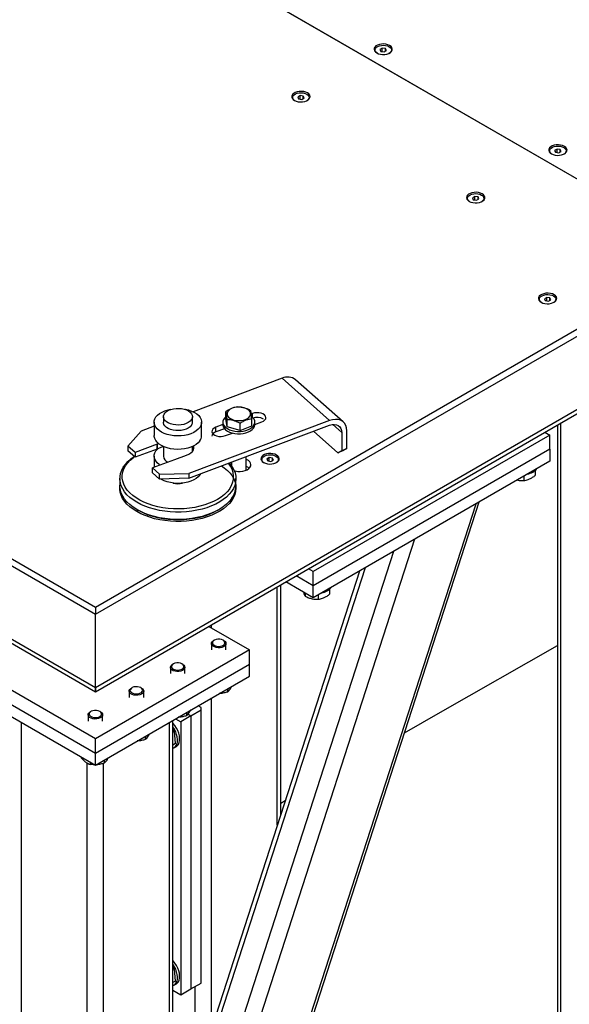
# Model space of a CAD drawing. Header units: millimetres. Extents: x 0 to 844, y 0 to 663.
# Tile 51 of 87: x 675 to 690, y 188 to 216. Entities that reach past the tile are written whole.
import ezdxf

# ---------------------------------------------------------------- set-up
doc = ezdxf.new("R2010")
doc.units = ezdxf.units.MM
doc.layers.add('TRAIT-FORT', color=4, linetype='Continuous', lineweight=25)

msp = doc.modelspace()

# ---------------------------------------------------------------- linework, layer by layer
at = {"layer": 'TRAIT-FORT', "color": 4, "linetype": 'Continuous', "lineweight": 25}
for p, q in [((636.9686, 222.7332), (677.4151, 199.3839)), ((636.9686, 222.5372), (677.4151, 199.1879)), ((694.2414, 209.0975), (674.0182, 220.7722)), ((694.2442, 209.0992), (674.021, 220.7738)), ((677.4151, 197.1629), (637.8171, 220.0223)), ((637.9497, 219.8375), (677.4151, 197.0546)), ((685.3108, 214.7627), (685.2455, 214.7249)), ((685.2455, 214.7249), (685.2694, 214.6734)), ((685.2694, 214.6734), (685.3586, 214.6596)), ((685.4, 214.7489), (685.3108, 214.7627)), ((685.3108, 214.667), (685.3108, 214.7627)), ((685.3586, 214.6596), (685.4239, 214.6973)), ((685.4239, 214.6973), (685.4, 214.7489)), ((685.4, 214.6835), (685.4, 214.7489)), ((683.048, 213.4564), (682.9827, 213.4187)), ((683.1373, 213.4426), (683.048, 213.4564)), ((683.048, 213.3608), (683.048, 213.4564)), ((683.1612, 213.3911), (683.1373, 213.4426)), ((683.1373, 213.3773), (683.1373, 213.4426)), ((682.9827, 213.4187), (683.0066, 213.3672)), ((683.0066, 213.3672), (683.0959, 213.3534)), ((683.0959, 213.3534), (683.1612, 213.3911)), ((690.1191, 211.9869), (690.0538, 211.9492)), ((690.0538, 211.9492), (690.0777, 211.8977)), ((690.0777, 211.8977), (690.1669, 211.8838)), ((690.2083, 211.9731), (690.1191, 211.9869)), ((690.1191, 211.8912), (690.1191, 211.9869)), ((690.1669, 211.8838), (690.2323, 211.9216)), ((690.2323, 211.9216), (690.2083, 211.9731)), ((690.2083, 211.9078), (690.2083, 211.9731)), ((687.8564, 210.6806), (687.7911, 210.6429)), ((687.7911, 210.6429), (687.815, 210.5914)), ((687.815, 210.5914), (687.9042, 210.5776)), ((687.9456, 210.6668), (687.8564, 210.6806)), ((687.8564, 210.585), (687.8564, 210.6806)), ((687.9042, 210.5776), (687.9695, 210.6153)), ((687.9695, 210.6153), (687.9456, 210.6668)), ((687.9456, 210.6015), (687.9456, 210.6668)), ((677.4151, 199.3839), (694.2414, 209.0975)), ((677.4151, 199.1879), (694.2414, 208.9016)), ((689.8363, 207.9048), (689.771, 207.8671)), ((689.771, 207.8671), (689.7949, 207.8156)), ((689.7949, 207.8156), (689.8841, 207.8018)), ((689.9255, 207.891), (689.8363, 207.9048)), ((689.8363, 207.8092), (689.8363, 207.9048)), ((689.8841, 207.8018), (689.9494, 207.8395)), ((689.9494, 207.8395), (689.9255, 207.891)), ((689.9255, 207.8257), (689.9255, 207.891)), ((693.3957, 206.3883), (677.4151, 197.1629)), ((677.4151, 197.0546), (693.2631, 206.2035)), ((682.5542, 205.6794), (680.1044, 204.7604)), ((683.862, 204.5177), (682.5542, 205.6794)), ((684.2339, 204.4791), (682.9261, 205.6408)), ((679.2872, 204.6228), (679.2872, 204.4707)), ((683.862, 204.5177), (679.9821, 203.0621)), ((680.0856, 204.4707), (680.0856, 204.6228)), ((681.0085, 204.5688), (681.0085, 204.7646)), ((681.0405, 204.3429), (681.0085, 204.5688)), ((681.0405, 204.3429), (681.0405, 204.5387)), ((681.7357, 204.7114), (681.7033, 204.6993)), ((681.7182, 204.3749), (681.7182, 204.5707)), ((681.7357, 204.6072), (681.7357, 204.7114)), ((679.0333, 204.3585), (678.6743, 204.2239)), ((679.0333, 204.4707), (679.0333, 204.1012)), ((679.9821, 202.9315), (683.862, 204.387)), ((680.3395, 204.1012), (680.3395, 204.4707)), ((680.9234, 204.4067), (680.7295, 204.3339)), ((680.7295, 204.2033), (680.7295, 204.3339)), ((680.9695, 204.2933), (680.7295, 204.2033)), ((680.9234, 204.4718), (680.9234, 204.4065)), ((681.3954, 204.2459), (681.0405, 204.3429)), ((681.3954, 204.2459), (681.3954, 204.4418)), ((681.3954, 204.2459), (681.7182, 204.3749)), ((681.8034, 204.4063), (681.9973, 204.4791)), ((681.8034, 204.4065), (681.8034, 204.4718)), ((684.1974, 204.1863), (683.9474, 204.4083)), ((684.3315, 203.7467), (684.3315, 204.2366)), ((690.1341, 204.3972), (690.1341, 180.2589)), ((690.2279, 180.1282), (690.2279, 204.4513)), ((678.6743, 204.2239), (678.3113, 203.8123)), ((680.9911, 204.1016), (681.1849, 204.1743)), ((681.1634, 204.1803), (681.1634, 204.1662)), ((689.9167, 204.1186), (683.4114, 200.3631)), ((684.0884, 203.6298), (683.4218, 204.2219)), ((684.1974, 204.1863), (684.1974, 203.6963)), ((689.7842, 204.1951), (689.9167, 204.1186)), ((689.9167, 203.7267), (689.9167, 204.1186)), ((678.5075, 203.638), (678.3113, 203.8123)), ((678.3113, 203.8123), (678.3113, 203.6817)), ((679.1112, 203.8645), (678.5075, 203.638)), ((679.1112, 203.7339), (678.5075, 203.5074)), ((679.1112, 203.7339), (679.1112, 203.8645)), ((679.1561, 203.8812), (679.1225, 203.8686)), ((679.1225, 203.738), (679.1225, 203.8686)), ((679.2872, 203.7997), (679.1225, 203.738)), ((679.2872, 203.8029), (679.2872, 203.5362)), ((680.0856, 203.6709), (680.0856, 203.8029)), ((689.9167, 203.7267), (683.4114, 199.9712)), ((684.0884, 203.6298), (684.1974, 203.6963)), ((684.1974, 203.6963), (684.3315, 203.7467)), ((684.3315, 203.7467), (684.2225, 203.6802)), ((689.9167, 203.7267), (689.9167, 203.4001)), ((678.5075, 203.5074), (678.3113, 203.6817)), ((678.5075, 203.638), (678.5075, 203.5074)), ((679.5908, 203.4386), (678.987, 203.2121)), ((679.0333, 203.5362), (679.0333, 203.2294)), ((679.6018, 203.4428), (679.926, 203.5645)), ((681.5634, 203.1534), (681.5634, 203.5247)), ((682.1995, 203.4962), (682.1342, 203.4585)), ((682.1342, 203.4585), (682.1581, 203.407)), ((682.2887, 203.4824), (682.1995, 203.4962)), ((682.1995, 203.4006), (682.1995, 203.4962)), ((682.2473, 203.3932), (682.3127, 203.4309)), ((682.3127, 203.4309), (682.2887, 203.4824)), ((682.2887, 203.4171), (682.2887, 203.4824)), ((684.2225, 203.6802), (684.0884, 203.6298)), ((679.1832, 203.0378), (678.987, 203.2121)), ((678.987, 203.0814), (678.987, 203.2121)), ((681.1634, 203.3747), (681.1634, 203.2695)), ((682.1581, 203.407), (682.2473, 203.3932)), ((689.9167, 203.4001), (683.4114, 199.6446)), ((678.0894, 202.919), (678.0894, 202.719)), ((679.1832, 202.9072), (678.987, 203.0814)), ((679.1832, 203.0378), (679.9821, 203.0621)), ((679.1832, 202.9072), (679.1832, 203.0378)), ((679.9821, 202.9315), (679.1832, 202.9072)), ((679.9821, 203.0621), (679.9821, 202.9315)), ((681.2833, 202.719), (681.2833, 202.919)), ((689.2071, 202.9904), (689.2071, 202.8654)), ((689.5168, 203.1429), (689.5168, 203.0047)), ((678.557, 202.0673), (678.6022, 202.0412)), ((680.3001, 178.5533), (687.974, 202.2785)), ((680.3001, 178.7629), (687.8906, 202.2304)), ((680.7706, 202.0412), (680.8158, 202.0673)), ((680.2734, 182.9064), (686.2099, 201.2601)), ((679.8583, 183.0792), (685.6307, 200.9258)), ((679.5453, 184.0833), (684.8465, 200.4731)), ((683.4114, 200.3631), (683.2788, 200.4397)), ((684.682, 200.3781), (679.5453, 184.497)), ((683.4114, 199.9712), (682.9393, 200.2437)), ((683.4114, 199.9712), (683.4114, 200.3631)), ((682.4214, 193.3891), (682.4214, 199.9447)), ((682.5151, 193.6789), (682.5151, 199.9988)), ((683.4114, 199.6446), (682.6565, 200.0804)), ((683.4114, 199.6446), (683.4114, 199.9712)), ((683.1865, 199.7744), (683.1865, 199.6851)), ((683.5502, 199.7247), (683.5502, 199.5998)), ((683.86, 199.8772), (683.86, 199.7391)), ((677.4151, 199.3839), (677.4151, 199.1879)), ((677.4151, 197.1629), (677.4151, 199.1879)), ((680.5352, 198.8558), (681.6577, 198.2078)), ((680.6112, 198.812), (680.6112, 198.8997)), ((680.6092, 198.3809), (680.6092, 198.2078)), ((680.6876, 198.474), (680.6678, 198.4626)), ((680.9507, 198.4626), (680.9309, 198.474)), ((681.0092, 198.2078), (681.0092, 198.3809)), ((677.4151, 195.7586), (673.1725, 198.2078)), ((681.6577, 198.2078), (677.4151, 195.7586)), ((681.6577, 197.8159), (681.6577, 198.2078)), ((673.1725, 197.8159), (677.4151, 195.3667)), ((677.4151, 195.3667), (681.6577, 197.8159)), ((679.5562, 197.8209), (679.5364, 197.8094)), ((679.8193, 197.8094), (679.7995, 197.8209)), ((681.6577, 197.4893), (681.6577, 197.8159)), ((673.1725, 197.4893), (677.4151, 195.04)), ((677.4151, 195.04), (681.6577, 197.4893)), ((679.4778, 197.7278), (679.4778, 197.5547)), ((679.8778, 197.5547), (679.8778, 197.7278)), ((677.4151, 197.0546), (677.4151, 197.1629)), ((677.4151, 197.1629), (677.4151, 197.0546)), ((678.3465, 197.0747), (678.3465, 196.9016)), ((678.4248, 197.1677), (678.405, 197.1563)), ((678.6879, 197.1563), (678.6681, 197.1677)), ((678.7465, 196.9016), (678.7465, 197.0747)), ((681.051, 197.139), (681.051, 197.0496)), ((680.3284, 196.6214), (680.2414, 196.6716)), ((680.6112, 187.7925), (680.6112, 196.8851)), ((677.2151, 196.4215), (677.2151, 196.2484)), ((677.2935, 196.5146), (677.2737, 196.5032)), ((677.5565, 196.5032), (677.5367, 196.5146)), ((677.6151, 196.2484), (677.6151, 196.4215)), ((680.0455, 196.3928), (679.7627, 196.2296)), ((679.9196, 196.4859), (679.9196, 196.3964)), ((679.9639, 196.44), (680.0455, 196.3928)), ((680.0455, 196.3928), (680.3284, 196.5561)), ((680.0455, 196.3928), (680.0455, 188.8807)), ((680.3284, 196.5561), (680.3284, 196.6214)), ((680.3284, 189.0439), (680.3284, 196.5561)), ((675.3786, 171.5559), (675.3786, 196.2157)), ((679.4516, 171.5559), (679.4516, 196.2157)), ((679.5453, 171.6866), (679.5453, 196.2698)), ((679.6192, 196.3124), (679.7627, 196.2296)), ((679.7627, 196.2296), (679.7627, 188.7174)), ((678.7882, 195.8327), (678.7882, 195.7433)), ((679.5453, 196.0141), (679.5881, 195.9684)), ((679.5881, 195.9684), (679.5453, 195.9437)), ((679.6224, 195.6305), (679.5881, 195.9684)), ((677.4151, 195.3667), (677.4151, 195.7586)), ((679.6224, 195.6305), (679.5453, 195.586)), ((677.4151, 195.04), (677.4151, 195.3667)), ((679.5867, 195.5218), (679.6433, 195.5545)), ((677.0263, 195.2645), (677.0263, 195.2372)), ((677.1888, 170.5109), (677.1888, 195.0962)), ((677.2681, 195.1249), (677.2681, 195.0586)), ((677.6414, 170.5109), (677.6414, 195.086)), ((677.6569, 195.1796), (677.6569, 195.0902)), ((682.5151, 193.992), (682.6393, 194.0627)), ((679.5453, 189.4817), (679.5881, 189.4361)), ((679.5881, 189.4361), (679.5453, 189.4114)), ((679.6224, 189.0982), (679.5881, 189.4361)), ((679.6224, 189.0982), (679.5453, 189.0537)), ((679.5453, 188.8429), (679.7627, 188.7174)), ((679.5867, 188.9895), (679.6433, 189.0222)), ((679.7627, 188.7174), (680.0455, 188.8807)), ((680.0455, 188.8807), (680.3284, 189.0439)), ((680.1587, 186.3934), (680.1587, 188.946))]:
    msp.add_line(p, q, dxfattribs=at)
at = {"layer": 'TRAIT-FORT', "color": 4, "linetype": 'Continuous', "lineweight": 25, "flags": 128}
for points in [[(685.1565, 214.6295), (685.2043, 214.6079), (685.2597, 214.5935), (685.3195, 214.5872), (685.3801, 214.5893), (685.4381, 214.5997), (685.4901, 214.6179), (685.5331, 214.6427), (685.5645, 214.6727), (685.5826, 214.7062), (685.5862, 214.7412), (685.5753, 214.7757), (685.5504, 214.8076), (685.5129, 214.8352), (685.4651, 214.8569), (685.4097, 214.8713), (685.3499, 214.8776), (685.2893, 214.8755), (685.2313, 214.865), (685.1793, 214.8469), (685.1363, 214.8221), (685.1049, 214.7921), (685.0868, 214.7586), (685.0832, 214.7236), (685.0941, 214.6891), (685.119, 214.6571), (685.1565, 214.6295)], [(685.1749, 214.6189), (685.1561, 214.6312), (685.1273, 214.6593), (685.1115, 214.6907), (685.1097, 214.7234), (685.1221, 214.7553), (685.1478, 214.7845), (685.1852, 214.809), (685.2321, 214.8274), (685.2854, 214.8385), (685.3418, 214.8415), (685.3977, 214.8364), (685.4497, 214.8234), (685.4945, 214.8034)], [(685.4945, 214.8034), (685.5292, 214.7776), (685.5517, 214.7475), (685.5606, 214.7152), (685.5553, 214.6827), (685.5361, 214.6519), (685.5042, 214.6249), (685.4945, 214.6189)], [(682.8938, 213.3233), (682.9416, 213.3016), (682.997, 213.2872), (683.0567, 213.2809), (683.1174, 213.283), (683.1754, 213.2935), (683.2274, 213.3116), (683.2703, 213.3364), (683.3018, 213.3664), (683.3198, 213.3999), (683.3235, 213.4349), (683.3125, 213.4694), (683.2876, 213.5014), (683.2501, 213.529), (683.2023, 213.5506), (683.1469, 213.565), (683.0872, 213.5713), (683.0265, 213.5692), (682.9685, 213.5588), (682.9165, 213.5406), (682.8736, 213.5158), (682.8422, 213.4858), (682.8241, 213.4523), (682.8204, 213.4173), (682.8314, 213.3828), (682.8563, 213.3509), (682.8938, 213.3233)], [(682.9121, 213.3127), (682.8934, 213.3249), (682.8645, 213.3531), (682.8487, 213.3845), (682.847, 213.4172), (682.8593, 213.4491), (682.885, 213.4782), (682.9225, 213.5028), (682.9694, 213.5211), (683.0227, 213.5322), (683.0791, 213.5353), (683.135, 213.5302), (683.187, 213.5172), (683.2318, 213.4971)], [(683.2318, 213.4971), (683.2665, 213.4713), (683.289, 213.4413), (683.2978, 213.409), (683.2925, 213.3764), (683.2733, 213.3457), (683.2415, 213.3186), (683.2318, 213.3127)], [(689.9648, 211.8537), (690.0127, 211.8321), (690.0681, 211.8177), (690.1278, 211.8114), (690.1884, 211.8135), (690.2464, 211.8239), (690.2984, 211.8421), (690.3414, 211.8669), (690.3728, 211.8969), (690.3909, 211.9304), (690.3946, 211.9654), (690.3836, 211.9999), (690.3587, 212.0318), (690.3212, 212.0595), (690.2734, 212.0811), (690.218, 212.0955), (690.1582, 212.1018), (690.0976, 212.0997), (690.0396, 212.0892), (689.9876, 212.0711), (689.9447, 212.0463), (689.9132, 212.0163), (689.8951, 211.9828), (689.8915, 211.9478), (689.9024, 211.9133), (689.9274, 211.8813), (689.9648, 211.8537)], [(689.9832, 211.8431), (689.9644, 211.8554), (689.9356, 211.8835), (689.9198, 211.9149), (689.918, 211.9476), (689.9304, 211.9796), (689.9561, 212.0087), (689.9936, 212.0332), (690.0404, 212.0516), (690.0937, 212.0627), (690.1501, 212.0658), (690.2061, 212.0606), (690.2581, 212.0477), (690.3028, 212.0276)], [(690.3028, 212.0276), (690.3375, 212.0018), (690.36, 211.9718), (690.3689, 211.9395), (690.3636, 211.9069), (690.3444, 211.8761), (690.3125, 211.8491), (690.3029, 211.8431)], [(687.7021, 210.5475), (687.7499, 210.5258), (687.8053, 210.5114), (687.8651, 210.5051), (687.9257, 210.5072), (687.9837, 210.5177), (688.0357, 210.5358), (688.0787, 210.5606), (688.1101, 210.5906), (688.1282, 210.6241), (688.1318, 210.6591), (688.1209, 210.6936), (688.0959, 210.7256), (688.0585, 210.7532), (688.0106, 210.7748), (687.9553, 210.7892), (687.8955, 210.7955), (687.8349, 210.7934), (687.7769, 210.783), (687.7249, 210.7649), (687.6819, 210.7401), (687.6505, 210.71), (687.6324, 210.6766), (687.6287, 210.6416), (687.6397, 210.6071), (687.6646, 210.5751), (687.7021, 210.5475)], [(687.7204, 210.5369), (687.7017, 210.5491), (687.6729, 210.5773), (687.6571, 210.6087), (687.6553, 210.6414), (687.6676, 210.6733), (687.6934, 210.7024), (687.7308, 210.727), (687.7777, 210.7454), (687.831, 210.7564), (687.8874, 210.7595), (687.9433, 210.7544), (687.9953, 210.7414), (688.0401, 210.7214)], [(688.0401, 210.7214), (688.0748, 210.6955), (688.0973, 210.6655), (688.1062, 210.6332), (688.1008, 210.6006), (688.0816, 210.5699), (688.0498, 210.5428), (688.0401, 210.5369)], [(689.682, 207.7717), (689.7298, 207.7501), (689.7852, 207.7357), (689.845, 207.7293), (689.9056, 207.7315), (689.9636, 207.7419), (690.0156, 207.76), (690.0585, 207.7848), (690.09, 207.8148), (690.1081, 207.8483), (690.1117, 207.8833), (690.1008, 207.9178), (690.0758, 207.9498), (690.0384, 207.9774), (689.9905, 207.999), (689.9352, 208.0134), (689.8754, 208.0198), (689.8148, 208.0176), (689.7568, 208.0072), (689.7048, 207.9891), (689.6618, 207.9643), (689.6304, 207.9343), (689.6123, 207.9008), (689.6086, 207.8658), (689.6196, 207.8313), (689.6445, 207.7993), (689.682, 207.7717)], [(689.7003, 207.7611), (689.6816, 207.7734), (689.6528, 207.8015), (689.637, 207.8329), (689.6352, 207.8656), (689.6475, 207.8975), (689.6733, 207.9267), (689.7107, 207.9512), (689.7576, 207.9696), (689.8109, 207.9806), (689.8673, 207.9837), (689.9232, 207.9786), (689.9752, 207.9656), (690.02, 207.9456)], [(690.02, 207.9456), (690.0547, 207.9197), (690.0772, 207.8897), (690.0861, 207.8574), (690.0807, 207.8249), (690.0615, 207.7941), (690.0297, 207.767), (690.02, 207.7611)], [(680.2899, 204.3266), (680.2459, 204.2763), (680.1895, 204.2303), (680.1218, 204.1897), (680.0443, 204.1554), (679.9589, 204.1281), (679.8674, 204.1085), (679.7719, 204.0969), (679.6744, 204.0938), (679.5772, 204.099), (679.4825, 204.1125), (679.3923, 204.1341), (679.3087, 204.1631), (679.2335, 204.1991), (679.1684, 204.2411), (679.1149, 204.2882), (679.0742, 204.3394), (679.0471, 204.3936), (679.0343, 204.4494), (679.0361, 204.5058), (679.0524, 204.5613), (679.0829, 204.6148), (679.1269, 204.6652), (679.1833, 204.7111), (679.251, 204.7517), (679.3284, 204.786), (679.4138, 204.8133), (679.4833, 204.829)], [(680.0553, 204.5347), (680.0197, 204.496), (679.9721, 204.4619), (679.9142, 204.4336), (679.848, 204.4121), (679.776, 204.3982), (679.7008, 204.3925), (679.625, 204.3951), (679.5515, 204.4059), (679.4828, 204.4246), (679.4215, 204.4504), (679.3697, 204.4825), (679.3295, 204.5196), (679.3021, 204.5605), (679.2885, 204.6036), (679.2894, 204.6474), (679.3046, 204.6903), (679.3337, 204.7308), (679.3754, 204.7674), (679.4284, 204.7987), (679.4908, 204.8237), (679.5602, 204.8415), (679.6341, 204.8513), (679.71, 204.8529), (679.785, 204.8462), (679.8564, 204.8314), (679.9217, 204.809), (679.9785, 204.78), (680.0247, 204.7452), (680.0587, 204.706), (680.0793, 204.6638), (680.0856, 204.6202), (680.0775, 204.5766), (680.0553, 204.5347)], [(679.8894, 204.829), (679.8903, 204.8289), (679.9805, 204.8073), (680.0641, 204.7783), (680.1393, 204.7423), (680.2044, 204.7003), (680.2579, 204.6532), (680.2986, 204.602), (680.3257, 204.5479), (680.3384, 204.492), (680.3366, 204.4357), (680.3203, 204.3801), (680.2899, 204.3266)], [(681.0415, 204.6853), (681.054, 204.647), (681.08, 204.611), (681.1184, 204.5789), (681.1675, 204.5522), (681.2252, 204.5319), (681.2889, 204.519), (681.3559, 204.5141), (681.4232, 204.5172), (681.4879, 204.5284), (681.5471, 204.5471), (681.5984, 204.5725), (681.6393, 204.6035), (681.6682, 204.6388), (681.6837, 204.6767), (681.6853, 204.7157), (681.6728, 204.754), (681.6468, 204.7899), (681.6084, 204.822), (681.5592, 204.8487), (681.5015, 204.869), (681.4378, 204.8819), (681.3709, 204.8869), (681.3036, 204.8837), (681.2389, 204.8725), (681.1796, 204.8538), (681.1284, 204.8284), (681.0875, 204.7974), (681.0586, 204.7622), (681.043, 204.7242), (681.0415, 204.6853)], [(681.0085, 204.622), (680.9736, 204.5896), (680.9434, 204.5476), (680.9267, 204.5031), (680.9241, 204.4576), (680.9356, 204.4125), (680.9608, 204.3694), (680.9989, 204.3295), (681.0488, 204.2942), (681.1088, 204.2647), (681.177, 204.2417), (681.2512, 204.2262), (681.3289, 204.2186), (681.4078, 204.2191), (681.4852, 204.2278), (681.5588, 204.2442), (681.626, 204.268), (681.6848, 204.2984), (681.7333, 204.3343), (681.7699, 204.3747), (681.7934, 204.4181), (681.8031, 204.4633), (681.7987, 204.5088), (681.7803, 204.5531), (681.7484, 204.5947), (681.7127, 204.6263)], [(681.9973, 204.4791), (682.0449, 204.5026), (682.0804, 204.5324), (682.1013, 204.5665), (682.1061, 204.6025), (682.0947, 204.6381), (682.0677, 204.6707), (682.027, 204.6982), (681.9754, 204.7187), (681.9163, 204.7308), (681.8538, 204.7336), (681.7922, 204.727), (681.7357, 204.7114)], [(684.3315, 204.2366), (684.3244, 204.3133), (684.3032, 204.3824), (684.2686, 204.4416), (684.2217, 204.4893), (684.1638, 204.5239), (684.0967, 204.5445), (684.0226, 204.5504), (683.9435, 204.5413), (683.862, 204.5177)], [(680.0553, 204.3826), (680.0197, 204.3439), (679.9721, 204.3098), (679.9142, 204.2814), (679.848, 204.26), (679.776, 204.2461), (679.7008, 204.2404), (679.625, 204.243), (679.5515, 204.2538), (679.4828, 204.2724), (679.4215, 204.2983), (679.3697, 204.3303), (679.3295, 204.3675), (679.3021, 204.4083), (679.2885, 204.4514), (679.2872, 204.4707)], [(680.7295, 204.3339), (680.6819, 204.3104), (680.6464, 204.2806), (680.6255, 204.2465), (680.6206, 204.2105), (680.6321, 204.1749), (680.659, 204.1423), (680.6997, 204.1148), (680.7514, 204.0943), (680.8105, 204.0822), (680.8729, 204.0794), (680.9345, 204.086), (680.9911, 204.1016)], [(680.9234, 204.4065), (680.9241, 204.3922), (680.9356, 204.3472), (680.9608, 204.304), (680.9989, 204.2642), (681.0488, 204.2289), (681.1088, 204.1993), (681.177, 204.1764), (681.2512, 204.1609), (681.3289, 204.1533), (681.4078, 204.1538), (681.4852, 204.1624), (681.5588, 204.1789), (681.626, 204.2027), (681.6848, 204.2331), (681.7333, 204.269), (681.7699, 204.3093), (681.7934, 204.3528), (681.8031, 204.398), (681.8034, 204.4065)], [(683.862, 204.387), (683.9274, 204.4053), (683.9903, 204.4103), (684.0483, 204.4019), (684.0991, 204.3804), (684.1408, 204.3465), (684.1718, 204.3017), (684.1909, 204.2476), (684.1974, 204.1863)], [(680.2899, 203.9571), (680.2459, 203.9068), (680.1895, 203.8608), (680.1218, 203.8202), (680.0443, 203.7859), (679.9589, 203.7586), (679.8674, 203.739), (679.7719, 203.7275), (679.6744, 203.7243), (679.5772, 203.7295), (679.4825, 203.7431), (679.3923, 203.7646), (679.3087, 203.7937), (679.2335, 203.8296), (679.1684, 203.8716), (679.1149, 203.9187), (679.0742, 203.97), (679.0471, 204.0241), (679.0343, 204.08), (679.0333, 204.1012)], [(679.1928, 203.2893), (679.1684, 203.3066), (679.1149, 203.3537), (679.0742, 203.4049), (679.0471, 203.459), (679.0343, 203.5149), (679.0361, 203.5712), (679.0524, 203.6268), (679.0829, 203.6803), (679.1269, 203.7306), (679.1437, 203.7459)], [(679.926, 203.5645), (679.9897, 203.5935), (680.0431, 203.6288), (680.0843, 203.6692), (680.1119, 203.7133), (680.1251, 203.7595), (680.1233, 203.8063), (680.1201, 203.8195)], [(680.1114, 203.712), (680.1067, 203.7215), (680.0856, 203.7532)], [(681.162, 202.5665), (681.0984, 202.4883), (681.0223, 202.4139), (680.9345, 202.3439), (680.8357, 202.2789), (680.7268, 202.2196), (680.6088, 202.1664), (680.4827, 202.1199), (680.3496, 202.0803), (680.2106, 202.0482), (680.0671, 202.0237), (679.9202, 202.007), (679.7712, 201.9984), (679.6215, 201.9978), (679.4724, 202.0054), (679.3251, 202.021), (679.1811, 202.0444), (679.0414, 202.0756), (678.9075, 202.1142), (678.7803, 202.1598), (678.6612, 202.2121), (678.551, 202.2707), (678.4508, 202.3349), (678.3615, 202.4042), (678.2839, 202.4781), (678.2185, 202.5559), (678.1661, 202.6368), (678.127, 202.7203), (678.1016, 202.8054), (678.0901, 202.8916), (678.0927, 202.978), (678.1093, 203.0639), (678.1397, 203.1485), (678.1838, 203.2311), (678.241, 203.311), (678.3109, 203.3874), (678.393, 203.4597), (678.4857, 203.5268)], [(681.103, 202.6328), (681.0398, 202.5554), (680.964, 202.482), (680.8762, 202.4131), (680.7774, 202.3494), (680.6683, 202.2915), (680.5501, 202.2399), (680.4239, 202.1952), (680.2907, 202.1578), (680.1519, 202.1279), (680.0087, 202.1059), (679.8626, 202.092), (679.7148, 202.0863), (679.5667, 202.0888), (679.4198, 202.0996), (679.2753, 202.1185), (679.1347, 202.1454), (678.9992, 202.18), (678.8701, 202.222), (678.7487, 202.271), (678.636, 202.3265), (678.5331, 202.388), (678.441, 202.455), (678.3606, 202.5268), (678.2925, 202.6027), (678.2374, 202.6821), (678.1958, 202.7642), (678.1682, 202.8482), (678.1547, 202.9334), (678.1556, 203.0189), (678.1707, 203.104), (678.2, 203.1878), (678.2431, 203.2696), (678.2998, 203.3486), (678.3693, 203.4241), (678.4512, 203.4954), (678.489, 203.5238)], [(681.231, 203.1377), (681.2645, 203.1293), (681.3317, 203.1196), (681.4009, 203.1185), (681.4688, 203.1261), (681.5324, 203.1419), (681.5886, 203.1652), (681.6348, 203.1949), (681.6689, 203.2297), (681.6892, 203.2679), (681.6948, 203.3077), (681.6854, 203.3472), (681.6616, 203.3847), (681.6243, 203.4184), (681.5754, 203.4466), (681.5634, 203.4519)], [(682.0452, 203.3631), (682.0931, 203.3414), (682.1485, 203.3271), (682.2082, 203.3207), (682.2689, 203.3229), (682.3269, 203.3333), (682.3788, 203.3514), (682.4218, 203.3762), (682.4532, 203.4062), (682.4713, 203.4397), (682.475, 203.4747), (682.464, 203.5092), (682.4391, 203.5412), (682.4016, 203.5688), (682.3538, 203.5904), (682.2984, 203.6048), (682.2386, 203.6112), (682.178, 203.609), (682.12, 203.5986), (682.068, 203.5805), (682.0251, 203.5557), (681.9936, 203.5256), (681.9756, 203.4922), (681.9719, 203.4572), (681.9828, 203.4227), (682.0078, 203.3907), (682.0452, 203.3631)], [(682.0636, 203.3525), (682.0449, 203.3647), (682.016, 203.3929), (682.0002, 203.4243), (681.9984, 203.457), (682.0108, 203.4889), (682.0365, 203.518), (682.074, 203.5426), (682.1208, 203.561), (682.1741, 203.572), (682.2305, 203.5751), (682.2865, 203.57), (682.3385, 203.557), (682.3832, 203.537)], [(682.3832, 203.537), (682.418, 203.5111), (682.4405, 203.4811), (682.4493, 203.4488), (682.444, 203.4163), (682.4248, 203.3855), (682.393, 203.3584), (682.3833, 203.3525)], [(680.8888, 203.2717), (680.9627, 203.219), (681.0472, 203.1475), (681.1196, 203.0717), (681.1794, 202.9923), (681.2261, 202.91), (681.2592, 202.8255), (681.2785, 202.7397), (681.2838, 202.6531), (681.275, 202.5667), (681.2522, 202.4811), (681.2157, 202.3971), (681.1657, 202.3155), (681.1026, 202.2369), (681.0271, 202.1621), (680.9398, 202.0917), (680.8415, 202.0263), (680.733, 201.9665), (680.6152, 201.9129), (680.4893, 201.8658), (680.3563, 201.8258), (680.2174, 201.7931), (680.0738, 201.7681), (679.9268, 201.751), (679.7776, 201.7419), (679.6277, 201.7409), (679.4782, 201.748), (679.3305, 201.7631), (679.1859, 201.7862), (679.0457, 201.8169), (678.9111, 201.8552), (678.7833, 201.9005), (678.6635, 201.9525), (678.5525, 202.0108)], [(681.098, 203.3501), (681.1232, 203.3214), (681.1821, 203.2419), (681.2279, 203.1597), (681.2602, 203.0753), (681.2787, 202.9895), (681.2831, 202.9031), (681.2735, 202.8169), (681.25, 202.7315), (681.2127, 202.6478), (681.162, 202.5665)], [(680.3098, 203.0544), (680.2899, 203.0226), (680.2459, 202.9723), (680.1895, 202.9263), (680.1218, 202.8857), (680.0443, 202.8514), (679.9589, 202.8241), (679.8674, 202.8045), (679.7719, 202.793), (679.6744, 202.7898), (679.5772, 202.795), (679.4825, 202.8086), (679.3923, 202.8301), (679.3087, 202.8592), (679.2335, 202.8951), (679.2158, 202.9053)], [(678.5525, 202.0108), (678.4516, 202.0748), (678.3614, 202.1441), (678.2829, 202.2178), (678.2167, 202.2955), (678.1634, 202.3765), (678.1234, 202.4599), (678.0972, 202.5452), (678.0849, 202.6315), (678.0867, 202.7181), (678.0894, 202.7407)], [(681.162, 202.3666), (681.0984, 202.2884), (681.0223, 202.2139), (680.9345, 202.1439), (680.8357, 202.079), (680.7268, 202.0197), (680.6088, 201.9665), (680.4827, 201.9199), (680.3496, 201.8804), (680.2106, 201.8482), (680.0671, 201.8237), (679.9202, 201.8071), (679.7712, 201.7984), (679.6215, 201.7979), (679.4724, 201.8054), (679.3251, 201.821), (679.1811, 201.8445), (679.0414, 201.8757), (678.9075, 201.9142), (678.7803, 201.9599), (678.6612, 202.0122), (678.551, 202.0707), (678.4508, 202.1349), (678.3615, 202.2043), (678.2839, 202.2782), (678.2185, 202.3559), (678.1661, 202.4369), (678.127, 202.5203), (678.1016, 202.6055), (678.0901, 202.6917), (678.0894, 202.719)], [(680.7706, 202.0412), (680.6683, 201.9872), (680.5501, 201.9357), (680.4239, 201.891), (680.2907, 201.8535), (680.1519, 201.8236), (680.0087, 201.8016), (679.8626, 201.7877), (679.7148, 201.782), (679.5667, 201.7846), (679.4198, 201.7953), (679.2753, 201.8143), (679.1347, 201.8411), (678.9992, 201.8757), (678.8701, 201.9177), (678.7487, 201.9667), (678.636, 202.0222), (678.6022, 202.0412)], [(680.6516, 198.3098), (680.6242, 198.337), (680.6106, 198.3674), (680.6116, 198.3989), (680.6274, 198.429), (680.6566, 198.4555), (680.6678, 198.4626)], [(680.6737, 198.3426), (680.7109, 198.3223), (680.7569, 198.3092), (680.8075, 198.3045), (680.8583, 198.3086), (680.9047, 198.3212), (680.9426, 198.3411), (680.9687, 198.3666), (680.9806, 198.3954), (680.9773, 198.4249), (680.959, 198.4526), (680.9274, 198.4759), (680.8854, 198.4928), (680.8365, 198.5018), (680.7852, 198.5021), (680.7361, 198.4937), (680.6935, 198.4772), (680.6611, 198.4543), (680.6419, 198.4268), (680.6376, 198.3973), (680.6485, 198.3684), (680.6737, 198.3426)], [(680.9507, 198.4626), (680.9821, 198.439), (681.0028, 198.4099), (681.0092, 198.3787), (681.0007, 198.3476), (680.978, 198.319), (680.9428, 198.295), (680.8977, 198.2774), (680.8461, 198.2674), (680.7917, 198.2659), (680.7386, 198.2729), (680.6907, 198.2879), (680.6516, 198.3098), (680.6516, 198.3098)], [(685.9207, 195.9305), (686.9113, 196.4944), (690.1341, 198.3288)], [(679.5203, 197.6567), (679.4929, 197.6839), (679.4792, 197.7143), (679.4803, 197.7458), (679.496, 197.7759), (679.5252, 197.8024), (679.5364, 197.8094)], [(679.5423, 197.6895), (679.5796, 197.6692), (679.6255, 197.6561), (679.6762, 197.6514), (679.7269, 197.6555), (679.7733, 197.6681), (679.8113, 197.688), (679.8373, 197.7135), (679.8492, 197.7423), (679.8459, 197.7718), (679.8276, 197.7995), (679.7961, 197.8228), (679.754, 197.8397), (679.7051, 197.8487), (679.6539, 197.849), (679.6047, 197.8405), (679.5621, 197.8241), (679.5297, 197.8011), (679.5105, 197.7737), (679.5062, 197.7442), (679.5171, 197.7153), (679.5423, 197.6895)], [(679.8193, 197.8094), (679.8507, 197.7859), (679.8714, 197.7568), (679.8778, 197.7255), (679.8693, 197.6945), (679.8467, 197.6659), (679.8115, 197.6419), (679.7664, 197.6243), (679.7147, 197.6143), (679.6603, 197.6128), (679.6072, 197.6198), (679.5593, 197.6348), (679.5203, 197.6567), (679.5203, 197.6567)], [(678.411, 197.0364), (678.4482, 197.016), (678.4942, 197.0029), (678.5448, 196.9982), (678.5956, 197.0024), (678.642, 197.015), (678.6799, 197.0349), (678.706, 197.0604), (678.7179, 197.0891), (678.7145, 197.1187), (678.6963, 197.1463), (678.6647, 197.1697), (678.6226, 197.1866), (678.5738, 197.1956), (678.5225, 197.1959), (678.4734, 197.1874), (678.4307, 197.171), (678.3984, 197.148), (678.3792, 197.1206), (678.3748, 197.0911), (678.3858, 197.0622), (678.411, 197.0364)], [(678.3889, 197.0036), (678.3615, 197.0308), (678.3478, 197.0612), (678.3489, 197.0926), (678.3646, 197.1227), (678.3938, 197.1493), (678.405, 197.1563)], [(678.6879, 197.1563), (678.7194, 197.1327), (678.7401, 197.1036), (678.7464, 197.0724), (678.738, 197.0414), (678.7153, 197.0128), (678.6801, 196.9888), (678.635, 196.9711), (678.5833, 196.9612), (678.5289, 196.9597), (678.4758, 196.9667), (678.428, 196.9817), (678.3889, 197.0036), (678.3889, 197.0036)], [(677.2575, 196.3504), (677.2301, 196.3776), (677.2165, 196.4081), (677.2175, 196.4395), (677.2332, 196.4696), (677.2625, 196.4961), (677.2737, 196.5032)], [(677.2796, 196.3833), (677.3168, 196.3629), (677.3628, 196.3498), (677.4134, 196.3451), (677.4642, 196.3492), (677.5106, 196.3618), (677.5485, 196.3817), (677.5746, 196.4072), (677.5865, 196.436), (677.5832, 196.4656), (677.5649, 196.4932), (677.5333, 196.5165), (677.4912, 196.5334), (677.4424, 196.5424), (677.3911, 196.5427), (677.342, 196.5343), (677.2993, 196.5179), (677.267, 196.4949), (677.2478, 196.4674), (677.2435, 196.438), (677.2544, 196.409), (677.2796, 196.3833)], [(677.5565, 196.5032), (677.588, 196.4796), (677.6087, 196.4505), (677.6151, 196.4193), (677.6066, 196.3882), (677.5839, 196.3596), (677.5487, 196.3356), (677.5036, 196.318), (677.452, 196.3081), (677.3976, 196.3065), (677.3445, 196.3135), (677.2966, 196.3285), (677.2575, 196.3504), (677.2575, 196.3504)], [(679.6433, 195.5545), (679.6686, 195.573), (679.6988, 195.6097), (679.7202, 195.6568), (679.732, 195.713), (679.7339, 195.7762), (679.7258, 195.8446), (679.708, 195.916), (679.6811, 195.9879), (679.6458, 196.0582), (679.6034, 196.1245), (679.5552, 196.1848), (679.5407, 196.2004)], [(679.5453, 195.5056), (679.5739, 195.5153), (679.612, 195.5403), (679.6423, 195.577), (679.6636, 195.6242), (679.6755, 195.6803), (679.6774, 195.7436), (679.6693, 195.812), (679.6515, 195.8833), (679.6245, 195.9553), (679.5893, 196.0255), (679.5469, 196.0918), (679.5453, 196.094)], [(679.6433, 189.0222), (679.6686, 189.0407), (679.6988, 189.0773), (679.7202, 189.1245), (679.732, 189.1806), (679.7339, 189.2439), (679.7258, 189.3123), (679.708, 189.3836), (679.6811, 189.4556), (679.6458, 189.5259), (679.6034, 189.5922), (679.5552, 189.6524), (679.5407, 189.6681)], [(679.5453, 188.9733), (679.5739, 188.983), (679.612, 189.008), (679.6423, 189.0447), (679.6636, 189.0919), (679.6755, 189.148), (679.6774, 189.2113), (679.6693, 189.2797), (679.6515, 189.351), (679.6245, 189.4229), (679.5893, 189.4932), (679.5469, 189.5595), (679.5453, 189.5617)]]:
    msp.add_lwpolyline(points, dxfattribs=at)
at = {"layer": 'TRAIT-FORT', "color": 4, "linetype": 'Continuous', "lineweight": 25}
for centre, radius, start, end in [((682.7088, 205.3584), 0.3563, 52.43005, 115.72042), ((681.8657, 204.2405), 0.3641, 60.97833, 108.65964), ((679.9385, 204.4721), 0.1472, 322.54862, 359.4637), ((680.0948, 204.1048), 0.2447, 322.85535, 359.15696), ((680.7595, 204.0656), 0.1409, 102.30364, 171.229), ((679.3068, 203.3432), 0.5568, 109.33099, 110.56053), ((679.3068, 203.2126), 0.5568, 109.33099, 110.56053), ((679.4855, 203.5543), 0.1992, 185.22773, 247.427), ((679.4018, 203.9423), 0.538, 290.56033, 291.81835), ((680.6549, 202.9723), 0.5622, 322.85295, 41.19712), ((681.4543, 202.9874), 0.2899, 48.54352, 67.88831), ((689.2507, 203.4432), 0.3995, 277.99053, 322.0041), ((679.6864, 203.3312), 0.5508, 256.69944, 283.30103), ((680.6821, 202.7289), 0.6013, 322.95031, 359.06201), ((683.5939, 200.1776), 0.3995, 277.99053, 322.0041)]:
    msp.add_arc(centre, radius, start, end, dxfattribs=at)
for points, knots in [([(681.3314, 204.8935), (681.3034, 204.8895), (681.2467, 204.8814), (681.1628, 204.8531), (681.0825, 204.8133), (681.0333, 204.7809), (681.0085, 204.7646)], [0, 0, 0, 0, 0.2646049, 0.5349477, 0.7653431, 1, 1, 1, 1]), ([(681.3314, 204.8935), (681.3622, 204.8923), (681.4245, 204.8898), (681.5167, 204.8698), (681.6049, 204.838), (681.659, 204.8105), (681.6863, 204.7966)], [0, 0, 0, 0, 0.2646049, 0.5349477, 0.7653431, 1, 1, 1, 1]), ([(681.7182, 204.5707), (681.7142, 204.6094), (681.7074, 204.6733), (681.6977, 204.7407), (681.6911, 204.7757), (681.6873, 204.792), (681.6863, 204.7966)], [0, 0, 0, 0, 0.38554949, 0.63764185, 0.89654625, 1, 1, 1, 1]), ([(681.0405, 204.5387), (681.0364, 204.5774), (681.0297, 204.6413), (681.0199, 204.7087), (681.0134, 204.7437), (681.0096, 204.76), (681.0085, 204.7646)], [0, 0, 0, 0, 0.3855495, 0.6376419, 0.8965462, 1, 1, 1, 1]), ([(681.3954, 204.4418), (681.3646, 204.4573), (681.3023, 204.4888), (681.2101, 204.5193), (681.1219, 204.5357), (681.0678, 204.5377), (681.0405, 204.5387)], [0, 0, 0, 0, 0.2646049, 0.5349477, 0.7653431, 1, 1, 1, 1]), ([(681.3954, 204.4418), (681.4234, 204.4601), (681.4801, 204.4972), (681.564, 204.536), (681.6442, 204.5603), (681.6934, 204.5672), (681.7182, 204.5707)], [0, 0, 0, 0, 0.2646049, 0.5349477, 0.7653431, 1, 1, 1, 1]), ([(689.0238, 202.8846), (689.0286, 202.8831), (689.0616, 202.8731), (689.1237, 202.8666), (689.1791, 202.8658), (689.2071, 202.8654)], [0, 0, 0, 0, 0.0772211, 0.5343826, 1, 1, 1, 1]), ([(689.2071, 202.8654), (689.2465, 202.8732), (689.3117, 202.8861), (689.4062, 202.9301), (689.4698, 202.9701), (689.5064, 202.997), (689.5168, 203.0047)], [0, 0, 0, 0, 0.3855495, 0.6376419, 0.8965462, 1, 1, 1, 1]), ([(683.1865, 199.6851), (683.1818, 199.6976), (683.1723, 199.7229), (683.1616, 199.7609), (683.1558, 199.7885), (683.155, 199.7926)], [0, 0, 0, 0, 0.4553028, 0.9204786, 1, 1, 1, 1]), ([(683.1865, 199.6851), (683.218, 199.6705), (683.2819, 199.6411), (683.3764, 199.6136), (683.4668, 199.6002), (683.5223, 199.5999), (683.5502, 199.5998)], [0, 0, 0, 0, 0.2646049, 0.5349477, 0.7653431, 1, 1, 1, 1]), ([(683.5502, 199.5998), (683.5896, 199.6076), (683.6548, 199.6205), (683.7494, 199.6645), (683.813, 199.7045), (683.8495, 199.7314), (683.86, 199.7391)], [0, 0, 0, 0, 0.3855495, 0.6376419, 0.8965462, 1, 1, 1, 1]), ([(681.051, 197.0496), (681.0637, 197.0606), (681.0895, 197.0829), (681.1277, 197.1327), (681.1553, 197.1767), (681.169, 197.2036), (681.1716, 197.2086)], [0, 0, 0, 0, 0.3233156, 0.6536422, 0.9351578, 1, 1, 1, 1]), ([(681.051, 197.0496), (681.0173, 197.0399), (680.9491, 197.0203), (680.8719, 197.0075), (680.8303, 197.0079), (680.824, 197.008)], [0, 0, 0, 0, 0.4541047, 0.9180566, 1, 1, 1, 1]), ([(679.9196, 196.3964), (679.8859, 196.3867), (679.8177, 196.3672), (679.7405, 196.3544), (679.6989, 196.3548), (679.6927, 196.3549)], [0, 0, 0, 0, 0.4541047, 0.9180566, 1, 1, 1, 1]), ([(679.9196, 196.3964), (679.9324, 196.4075), (679.9582, 196.4298), (679.9963, 196.4796), (680.024, 196.5236), (680.0377, 196.5505), (680.0402, 196.5555)], [0, 0, 0, 0, 0.3233156, 0.6536422, 0.9351578, 1, 1, 1, 1]), ([(678.7882, 195.7433), (678.801, 195.7543), (678.8268, 195.7767), (678.865, 195.8265), (678.8926, 195.8705), (678.9063, 195.8973), (678.9089, 195.9024)], [0, 0, 0, 0, 0.3233156, 0.6536422, 0.9351578, 1, 1, 1, 1]), ([(678.7882, 195.7433), (678.7545, 195.7336), (678.6864, 195.714), (678.6091, 195.7013), (678.5675, 195.7017), (678.5613, 195.7017)], [0, 0, 0, 0, 0.4541047, 0.9180566, 1, 1, 1, 1]), ([(677.0263, 195.2372), (677.0571, 195.2045), (677.108, 195.1505), (677.1818, 195.0976), (677.2314, 195.0723), (677.26, 195.0616), (677.2681, 195.0586)], [0, 0, 0, 0, 0.3855495, 0.6376419, 0.8965462, 1, 1, 1, 1]), ([(677.4003, 195.0486), (677.3862, 195.0484), (677.3414, 195.0476), (677.2979, 195.0541), (677.2681, 195.0586)], [0, 0, 0, 0, 0.31328411, 1, 1, 1, 1]), ([(677.6569, 195.0902), (677.6232, 195.0805), (677.555, 195.0609), (677.4778, 195.0482), (677.4362, 195.0485), (677.4299, 195.0486)], [0, 0, 0, 0, 0.4541047, 0.9180566, 1, 1, 1, 1]), ([(677.6569, 195.0902), (677.6696, 195.1012), (677.6954, 195.1235), (677.7336, 195.1734), (677.7612, 195.2174), (677.7749, 195.2442), (677.7775, 195.2492)], [0, 0, 0, 0, 0.3233156, 0.6536422, 0.9351578, 1, 1, 1, 1])]:
    msp.add_open_spline(points, degree=3, knots=knots, dxfattribs=at)

doc.saveas('drawing.dxf')
